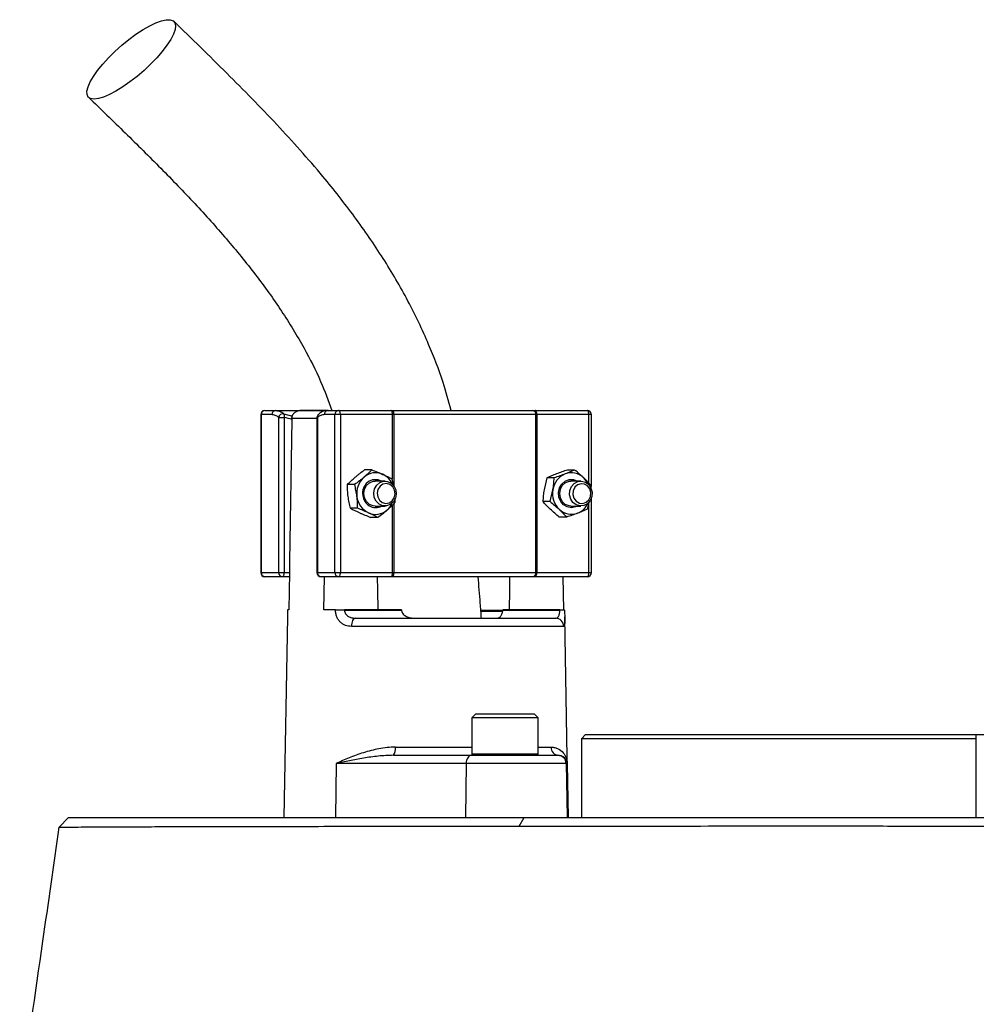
# Model space of a CAD drawing. Header units: millimetres. Extents: x 1225 to 2867, y 133 to 3867.
# Tile 9 of 10: x 1785 to 2016, y 3382 to 3619. Entities that reach past the tile are written whole.
import ezdxf

# ---------------------------------------------------------------- set-up
doc = ezdxf.new("R2010")
doc.units = ezdxf.units.MM

msp = doc.modelspace()

# ---------------------------------------------------------------- linework, layer by layer
at = {"color": 7, "linetype": 'Continuous', "lineweight": 25}
for p, q in [((1843.37, 3524), (1843.37, 3486)), ((1843.47, 3524), (1843.47, 3486)), ((1846.02, 3524), (1843.47, 3524)), ((1844.37, 3525), (1846.93, 3525)), ((1846.93, 3525), (1859.57, 3525)), ((1859.35, 3525), (1852.78, 3525)), ((1861.22, 3524), (1858.66, 3524)), ((1859.57, 3525), (1862.12, 3525)), ((1862.55, 3524), (1861.22, 3524)), ((1861.22, 3486), (1861.22, 3524)), ((1862.12, 3525), (1874.67, 3525)), ((1862.55, 3524), (1862.55, 3486)), ((1875.09, 3524), (1862.55, 3524)), ((1874.67, 3525), (1875.26, 3525)), ((1875.39, 3524), (1875.09, 3524)), ((1875.26, 3525), (1908.88, 3525)), ((1909.56, 3524), (1875.39, 3524)), ((1908.88, 3525), (1909.39, 3525)), ((1909.39, 3525), (1921.94, 3525)), ((1909.56, 3486), (1909.56, 3524)), ((1909.82, 3524), (1909.56, 3524)), ((1909.82, 3524), (1909.82, 3486)), ((1922.36, 3524), (1909.82, 3524)), ((1922.94, 3506.93), (1922.94, 3524)), ((1847.69, 3523.3), (1849.02, 3523.3)), ((1847.69, 3486), (1847.69, 3523.3)), ((1849.02, 3523.3), (1849.02, 3486)), ((1850.87, 3523.03), (1850.87, 3522.83)), ((1856.9, 3523.3), (1856.9, 3486)), ((1856.99, 3523.3), (1856.99, 3486)), ((1870.1, 3510.72), (1868.37, 3510.72)), ((1918.92, 3510.67), (1917.18, 3510.67)), ((1873.28, 3508), (1870.91, 3508)), ((1874.95, 3508.54), (1875.26, 3507.02)), ((1913.98, 3508.77), (1912.24, 3508.77)), ((1920.41, 3508), (1918.03, 3508)), ((1865.97, 3507.18), (1864.23, 3507.18)), ((1922.88, 3506.91), (1922.82, 3506.34)), ((1913, 3503.1), (1911.27, 3503.1)), ((1922.31, 3502.88), (1921.91, 3501.23)), ((1922.94, 3486), (1922.94, 3503.91)), ((1866.68, 3501.46), (1864.94, 3501.46)), ((1870.91, 3502), (1873.28, 3502)), ((1918.03, 3502), (1920.41, 3502)), ((1871.52, 3499.28), (1869.79, 3499.28)), ((1916.97, 3499.33), (1915.23, 3499.33)), ((1843.47, 3486), (1847.69, 3486)), ((1847.69, 3486), (1849.02, 3486)), ((1849.02, 3486), (1850.26, 3486)), ((1850.26, 3486), (1850.11, 3477)), ((1856.99, 3486), (1861.22, 3486)), ((1861.22, 3486), (1862.55, 3486)), ((1862.55, 3486), (1875.09, 3486)), ((1875.09, 3486), (1875.39, 3486)), ((1875.39, 3486), (1909.56, 3486)), ((1909.56, 3486), (1909.82, 3486)), ((1909.82, 3486), (1922.36, 3486)), ((1848.6, 3485), (1844.37, 3485)), ((1850.24, 3485), (1848.6, 3485)), ((1862.12, 3485), (1857.9, 3485)), ((1858.56, 3477), (1858.69, 3485)), ((1874.67, 3485), (1862.12, 3485)), ((1875.26, 3485), (1874.67, 3485)), ((1908.88, 3485), (1875.26, 3485)), ((1909.39, 3485), (1908.88, 3485)), ((1921.94, 3485), (1909.39, 3485)), ((1916.07, 3485), (1916.21, 3477)), ((1849.82, 3477), (1849.82, 3476.97)), ((1850.11, 3477), (1849.82, 3477)), ((1861.37, 3477), (1858.56, 3477)), ((1861.37, 3476.97), (1861.37, 3477)), ((1863.52, 3477), (1863.52, 3476.97)), ((1877.23, 3477), (1863.52, 3477)), ((1863.52, 3476.97), (1877.23, 3476.97)), ((1877.23, 3477), (1877.23, 3476.97)), ((1901.58, 3476.63), (1896.46, 3476.63)), ((1901.63, 3476.97), (1901.63, 3477)), ((1915.34, 3477), (1901.63, 3477)), ((1901.63, 3476.97), (1915.34, 3476.97)), ((1915.34, 3476.97), (1915.34, 3477)), ((1916.49, 3476.97), (1916.49, 3477)), ((1849.79, 3475.36), (1848.95, 3427)), ((1866.24, 3475), (1914.3, 3475)), ((1886.94, 3475.13), (1886.94, 3475)), ((1889.56, 3475), (1889.56, 3475.13)), ((1894.19, 3475), (1894.19, 3475.13)), ((1894.29, 3475.13), (1894.29, 3475)), ((1896.91, 3475), (1896.91, 3475.13)), ((1897.58, 3475.13), (1897.58, 3475)), ((1899.09, 3475.13), (1899.09, 3475)), ((1899.76, 3475), (1899.76, 3475.13)), ((1901.82, 3475), (1901.82, 3475.13)), ((1917.37, 3427), (1916.52, 3475.36)), ((1916.28, 3473.04), (1865.17, 3473.04)), ((1895.17, 3452), (1894.17, 3451)), ((1894.17, 3451), (1894.17, 3442.4)), ((1910.17, 3451), (1894.17, 3451)), ((1895.17, 3452), (1909.17, 3452)), ((1910.17, 3451), (1909.17, 3452)), ((1910.17, 3442.4), (1910.17, 3451)), ((1921.54, 3447), (1920.54, 3446)), ((1920.54, 3446), (1920.54, 3427)), ((2015.54, 3446), (1920.54, 3446)), ((1921.54, 3447), (2015.54, 3447)), ((2015.54, 3427), (2015.54, 3447)), ((2015.54, 3447), (2035.54, 3447)), ((1875.34, 3442), (1894.07, 3442)), ((1894.07, 3442), (1914.88, 3442)), ((1914.88, 3442), (1915.03, 3442)), ((1861.48, 3440.04), (1861.34, 3427)), ((1892.8, 3440.04), (1861.48, 3440.04)), ((1892.8, 3440.04), (1892.65, 3427)), ((1916.88, 3440.04), (1892.8, 3440.04)), ((1916.88, 3440.04), (1917.1, 3427)), ((1917.14, 3440.04), (1916.88, 3440.04)), ((1917.14, 3440.04), (1917.37, 3427)), ((1797.11, 3427), (1794.83, 3424.71)), ((1797.11, 3427), (1906.75, 3427)), ((1905.56, 3424.96), (1906.75, 3427)), ((1906.75, 3427), (2030.82, 3427))]:
    msp.add_line(p, q, dxfattribs=at)
at = {"color": 1, "linetype": 'Continuous', "lineweight": 25}
for p, q in [((1843.47, 3524), (1843.37, 3524)), ((1848.91, 3524.22), (1850.99, 3523.62)), ((1875.09, 3508.56), (1875.09, 3524)), ((1875.39, 3524), (1875.39, 3506.89)), ((1922.36, 3507.45), (1922.36, 3524)), ((1922.94, 3524), (1922.36, 3524)), ((1856.9, 3523.03), (1850.87, 3523.03)), ((1856.9, 3523.3), (1856.99, 3523.3)), ((1875.39, 3502.56), (1875.39, 3486)), ((1922.36, 3486), (1922.36, 3502.92)), ((1875.09, 3486), (1875.09, 3502.28)), ((1843.37, 3486), (1843.47, 3486)), ((1856.9, 3486), (1856.99, 3486)), ((1922.36, 3486), (1922.94, 3486)), ((1896.44, 3476.97), (1901.78, 3476.97)), ((1875.77, 3443.97), (1894.17, 3443.97)), ((1910.17, 3443.97), (1913.26, 3443.97)), ((1894.17, 3442.4), (1910.17, 3442.4))]:
    msp.add_line(p, q, dxfattribs=at)
at = {"color": 7, "linetype": 'Continuous', "lineweight": 25, "flags": 128}
for points in [[(1803.24, 3599.94), (1802.42, 3600.07), (1801.86, 3600.44), (1801.56, 3601.04), (1801.54, 3601.86), (1801.8, 3602.89), (1802.32, 3604.08), (1803.1, 3605.41), (1804.11, 3606.85), (1805.34, 3608.36), (1806.74, 3609.9), (1808.28, 3611.43), (1809.92, 3612.91), (1811.63, 3614.3), (1813.34, 3615.57), (1815.03, 3616.68), (1816.64, 3617.6), (1818.14, 3618.32), (1819.48, 3618.81), (1820.64, 3619.05), (1821.57, 3619.05), (1822.26, 3618.81), (1822.69, 3618.32), (1822.85, 3617.6), (1822.74, 3616.68), (1822.35, 3615.57), (1821.69, 3614.3), (1820.79, 3612.91), (1819.67, 3611.43), (1818.35, 3609.9), (1816.87, 3608.36), (1815.28, 3606.85), (1813.6, 3605.41), (1811.88, 3604.08), (1810.18, 3602.89), (1808.52, 3601.86), (1806.96, 3601.04), (1805.54, 3600.44), (1804.28, 3600.07), (1803.24, 3599.94)], [(1862.55, 3524), (1862.54, 3524.2), (1862.51, 3524.38), (1862.47, 3524.56), (1862.42, 3524.71), (1862.36, 3524.83), (1862.28, 3524.93), (1862.21, 3524.98), (1862.12, 3525)], [(1875.09, 3524), (1875.08, 3524.2), (1875.06, 3524.38), (1875.02, 3524.56), (1874.97, 3524.71), (1874.9, 3524.83), (1874.83, 3524.93), (1874.75, 3524.98), (1874.67, 3525)], [(1909.82, 3524), (1909.81, 3524.2), (1909.78, 3524.38), (1909.74, 3524.56), (1909.69, 3524.71), (1909.63, 3524.83), (1909.56, 3524.93), (1909.48, 3524.98), (1909.39, 3525)], [(1922.36, 3524), (1922.35, 3524.2), (1922.33, 3524.38), (1922.29, 3524.56), (1922.24, 3524.71), (1922.17, 3524.83), (1922.1, 3524.93), (1922.02, 3524.98), (1921.94, 3525)], [(1850.87, 3522.83), (1850.3, 3488.62), (1850.26, 3486)], [(1870.91, 3502), (1870.43, 3502.05), (1869.55, 3502.4), (1868.82, 3503.07), (1868.35, 3503.98), (1868.19, 3505), (1868.35, 3506.03), (1868.82, 3506.93), (1869.55, 3507.6), (1870.43, 3507.96), (1870.91, 3508)], [(1870.56, 3505.12), (1870.76, 3506.14), (1871.27, 3507.02), (1872.01, 3507.66), (1872.91, 3507.97), (1873.86, 3507.93), (1874.73, 3507.54), (1875.43, 3506.84), (1875.87, 3505.91), (1876, 3504.88), (1875.8, 3503.86), (1875.29, 3502.98), (1874.54, 3502.35), (1873.64, 3502.03), (1872.7, 3502.07), (1871.83, 3502.46), (1871.13, 3503.17), (1870.69, 3504.09), (1870.56, 3505.12)], [(1871.38, 3505.1), (1871.51, 3504.18), (1871.95, 3503.38), (1872.63, 3502.83), (1873.45, 3502.62), (1874.29, 3502.76), (1875.01, 3503.25), (1875.5, 3504), (1875.7, 3504.91), (1875.57, 3505.83), (1875.13, 3506.62), (1874.44, 3507.17), (1873.62, 3507.39), (1872.79, 3507.24), (1872.07, 3506.75), (1871.57, 3506), (1871.38, 3505.1)], [(1919.57, 3502), (1919.15, 3501.8), (1918.15, 3501.6), (1917.15, 3501.78), (1916.25, 3502.31), (1915.56, 3503.13), (1915.15, 3504.15), (1915.06, 3505.26), (1915.3, 3506.35), (1915.85, 3507.29), (1916.65, 3507.98), (1917.61, 3508.35), (1918.62, 3508.35), (1919.57, 3508)], [(1918.03, 3502), (1917.56, 3502.05), (1916.67, 3502.4), (1915.95, 3503.07), (1915.48, 3503.98), (1915.32, 3505), (1915.48, 3506.03), (1915.95, 3506.93), (1916.67, 3507.6), (1917.56, 3507.96), (1918.03, 3508)], [(1917.7, 3504.7), (1917.77, 3505.73), (1918.16, 3506.69), (1918.81, 3507.43), (1919.66, 3507.89), (1920.6, 3507.99), (1921.52, 3507.74), (1922.3, 3507.15), (1922.85, 3506.31), (1923.11, 3505.31), (1923.04, 3504.27), (1922.66, 3503.32), (1922, 3502.57), (1921.15, 3502.12), (1920.21, 3502.01), (1919.29, 3502.26), (1918.51, 3502.85), (1917.96, 3503.69), (1917.7, 3504.7)], [(1918.51, 3504.76), (1918.76, 3503.87), (1919.3, 3503.15), (1920.05, 3502.71), (1920.89, 3502.63), (1921.69, 3502.9), (1922.34, 3503.49), (1922.74, 3504.32), (1922.82, 3505.24), (1922.57, 3506.13), (1922.03, 3506.85), (1921.29, 3507.29), (1920.45, 3507.38), (1919.64, 3507.1), (1918.99, 3506.51), (1918.59, 3505.68), (1918.51, 3504.76)], [(1848.6, 3485), (1848.68, 3485.02), (1848.76, 3485.08), (1848.83, 3485.17), (1848.9, 3485.29), (1848.95, 3485.45), (1848.99, 3485.62), (1849.01, 3485.81), (1849.02, 3486)], [(1862.12, 3485), (1862.21, 3485.02), (1862.28, 3485.08), (1862.36, 3485.17), (1862.42, 3485.29), (1862.47, 3485.45), (1862.51, 3485.62), (1862.54, 3485.81), (1862.55, 3486)], [(1874.67, 3485), (1874.75, 3485.02), (1874.83, 3485.08), (1874.9, 3485.17), (1874.97, 3485.29), (1875.02, 3485.45), (1875.06, 3485.62), (1875.08, 3485.81), (1875.09, 3486)], [(1909.39, 3485), (1909.48, 3485.02), (1909.56, 3485.08), (1909.63, 3485.17), (1909.69, 3485.29), (1909.74, 3485.45), (1909.78, 3485.62), (1909.81, 3485.81), (1909.82, 3486)], [(1921.94, 3485), (1922.02, 3485.02), (1922.1, 3485.08), (1922.17, 3485.17), (1922.24, 3485.29), (1922.29, 3485.45), (1922.33, 3485.62), (1922.35, 3485.81), (1922.36, 3486)], [(1871.65, 3477), (1871.56, 3481.77), (1871.5, 3485)], [(1903.26, 3485), (1903.2, 3481.77), (1903.12, 3477)], [(1866.24, 3475), (1866.04, 3474.96), (1865.84, 3474.85), (1865.65, 3474.67), (1865.49, 3474.43), (1865.35, 3474.13), (1865.25, 3473.79), (1865.19, 3473.42), (1865.17, 3473.04)], [(1894.07, 3442), (1893.83, 3441.96), (1893.59, 3441.85), (1893.37, 3441.67), (1893.18, 3441.43), (1893.02, 3441.13), (1892.9, 3440.79), (1892.82, 3440.42), (1892.8, 3440.04)]]:
    msp.add_lwpolyline(points, dxfattribs=at)
at = {"color": 7, "linetype": 'Continuous', "lineweight": 25}
for centre, radius, start, end in [((1844.37, 3524), 1, 90, 180), ((1844.42, 3524.05), 0.957, 92.9521, 182.6753), ((1846.98, 3524.05), 0.957, 92.9521, 182.6753), ((1848.77, 3523.14), 1.09, 82.4634, 171.7428), ((1847.91, 3523.64), 1.16, 343.119, 30.4631), ((1857.9, 3523.3), 1, 130.9851, 180), ((1859.62, 3524.05), 0.957, 92.9521, 182.6753), ((1862.17, 3524.05), 0.957, 92.9521, 182.6753), ((1873.3, 3524.25), 2.1, 353.2811, 21.0059), ((1908.68, 3524.14), 0.888, 351.2804, 77.1075), ((1921.94, 3524), 1, 0, 90), ((1871, 3505.8), 4.2, 65.8532, 131.344), ((1918.51, 3505.21), 4.88, 112.5541, 171.5111), ((1918.13, 3505.78), 4.22, 45.5497, 110.8316), ((1871.72, 3505.03), 5.25, 131.6721, 187.7396), ((1871, 3505.23), 3.12, 62.4403, 192.7787), ((1870.71, 3505.33), 4.75, 24.5341, 64.9945), ((1917.66, 3505.21), 4.96, 24.9446, 46.2667), ((1918.89, 3504.99), 5.3, 169.7112, 225.4509), ((1871.43, 3504.83), 4.95, 185.8974, 244.324), ((1871.01, 3504.71), 3.06, 183.0945, 297.9649), ((1870.55, 3504.79), 4.94, 310.8682, 335.066), ((1917.87, 3504.65), 4.7, 291.9113, 335.6144), ((1871.01, 3504.2), 4.2, 245.8532, 311.344), ((1918.13, 3504.22), 4.22, 225.5497, 290.8316), ((1844.37, 3486), 1, 180, 270), ((1844.42, 3485.96), 0.957, 177.3247, 267.0479), ((1848.65, 3485.96), 0.957, 177.3247, 267.0479), ((1857.9, 3486), 1, 180, 270), ((1857.95, 3485.96), 0.957, 177.3247, 267.0479), ((1862.17, 3485.96), 0.957, 177.3247, 267.0479), ((1873.3, 3485.76), 2.1, 338.9941, 6.7189), ((1908.68, 3485.87), 0.888, 282.8925, 8.7196), ((1921.94, 3486), 1, 270, 0), ((1862.44, 3391.55), 85.42, 89.2782, 90.7218), ((1915.91, 3456.95), 20.02, 88.348, 91.652), ((1914.29, 3473.01), 1.99, 0.7545, 89.7637), ((1873.2, 3443.51), 2.61, 324.8587, 10.1607), ((1915.15, 3443.89), 1.89, 177.7132, 266.4652), ((1894.57, 3442.4), 0.4, 180, 270), ((1909.77, 3442.4), 0.4, 270, 0), ((1914.88, 3440), 2, 0.9994, 89.9994)]:
    msp.add_arc(centre, radius, start, end, dxfattribs=at)
at = {"color": 1, "linetype": 'Continuous', "lineweight": 25}
msp.add_arc((1857.79, 3523.45), 0.817, 133.5963, 190.8042, dxfattribs=at)
at = {"color": 7, "linetype": 'Continuous', "lineweight": 25}
for points, knots in [([(1889.21, 3525), (1888.58, 3527.27), (1887.09, 3532.7), (1883.66, 3541.54), (1878.87, 3551.55), (1872.87, 3561.78), (1866, 3571.76), (1857.48, 3582.55), (1847.18, 3594.05), (1835.1, 3606.38), (1826.72, 3614.51), (1822.45, 3618.66)], [0, 0, 0, 0, 0.0589485, 0.1411097, 0.2386574, 0.3398725, 0.44357, 0.5495984, 0.6948046, 0.8445569, 1, 1, 1, 1]), ([(1801.92, 3600.37), (1804.87, 3597.52), (1810.71, 3591.88), (1819.27, 3583.41), (1827.43, 3574.94), (1835.08, 3566.44), (1842.1, 3557.85), (1848.4, 3549.11), (1853.63, 3540.52), (1857.72, 3532.52), (1859.64, 3527.35), (1860.51, 3525)], [0, 0, 0, 0, 0.129604, 0.256426, 0.379868, 0.499476, 0.61491, 0.726074, 0.833202, 0.924146, 1, 1, 1, 1]), ([(1847.69, 3523.3), (1847.42, 3523.53), (1847.15, 3523.71), (1846.59, 3523.94), (1846.31, 3524), (1846.02, 3524)], [0, 0, 0, 0, 0.5, 0.5, 1, 1, 1, 1]), ([(1846.93, 3525), (1847.27, 3525), (1847.6, 3524.94), (1848.27, 3524.67), (1848.59, 3524.48), (1848.91, 3524.22)], [0, 0, 0, 0, 0.5, 0.5, 1, 1, 1, 1]), ([(1850.87, 3523.03), (1850.87, 3523.17), (1850.89, 3523.31), (1850.94, 3523.57), (1850.98, 3523.69), (1851.14, 3524.06), (1851.29, 3524.28), (1851.57, 3524.55), (1851.67, 3524.63), (1851.88, 3524.77), (1851.99, 3524.82), (1852.33, 3524.96), (1852.58, 3525), (1852.82, 3525)], [0, 0, 0, 0, 0.125, 0.125, 0.25, 0.25, 0.5, 0.5, 0.625, 0.625, 0.75, 0.75, 1, 1, 1, 1]), ([(1858.66, 3524), (1858.37, 3524), (1858.09, 3523.94), (1857.53, 3523.71), (1857.26, 3523.53), (1856.99, 3523.3)], [0, 0, 0, 0, 0.5, 0.5, 1, 1, 1, 1]), ([(1859.55, 3524.99), (1859.51, 3524.99), (1859.15, 3525.02), (1858.46, 3524.83), (1857.73, 3524.49), (1857.36, 3524.13), (1857.25, 3524.02)], [0, 0, 0, 0, 0.050093, 0.43798, 0.830713, 1, 1, 1, 1]), ([(1866.11, 3508.95), (1866.29, 3509.1), (1866.47, 3509.25), (1866.83, 3509.55), (1867.02, 3509.7), (1867.59, 3510.14), (1867.97, 3510.43), (1868.37, 3510.72)], [0, 0, 0, 0, 0.25, 0.25, 0.5, 0.5, 1, 1, 1, 1]), ([(1914.52, 3509.72), (1914.1, 3509.56), (1913.7, 3509.4), (1912.94, 3509.08), (1912.58, 3508.92), (1912.24, 3508.77)], [0, 0, 0, 0, 0.5, 0.5, 1, 1, 1, 1]), ([(1916.64, 3509.72), (1916.22, 3509.56), (1915.78, 3509.4), (1914.88, 3509.08), (1914.43, 3508.92), (1913.98, 3508.77)], [0, 0, 0, 0, 0.5, 0.5, 1, 1, 1, 1]), ([(1917.18, 3510.67), (1916.72, 3510.52), (1916.26, 3510.36), (1915.37, 3510.04), (1914.94, 3509.88), (1914.52, 3509.72)], [0, 0, 0, 0, 0.5, 0.5, 1, 1, 1, 1]), ([(1918.92, 3510.67), (1918.57, 3510.52), (1918.21, 3510.36), (1917.45, 3510.04), (1917.05, 3509.88), (1916.64, 3509.72)], [0, 0, 0, 0, 0.5, 0.5, 1, 1, 1, 1]), ([(1921.09, 3508.79), (1920.92, 3508.95), (1920.75, 3509.11), (1920.39, 3509.43), (1920.22, 3509.59), (1919.67, 3510.06), (1919.3, 3510.37), (1918.92, 3510.67)], [0, 0, 0, 0, 0.25, 0.25, 0.5, 0.5, 1, 1, 1, 1]), ([(1868.23, 3508.95), (1868.05, 3508.8), (1867.87, 3508.65), (1867.5, 3508.35), (1867.32, 3508.2), (1866.75, 3507.76), (1866.36, 3507.47), (1865.97, 3507.18)], [0, 0, 0, 0, 0.25, 0.25, 0.5, 0.5, 1, 1, 1, 1]), ([(1872.71, 3509.63), (1872.92, 3509.54), (1873.12, 3509.45), (1873.51, 3509.26), (1873.7, 3509.17), (1874.26, 3508.9), (1874.61, 3508.72), (1874.95, 3508.54)], [0, 0, 0, 0, 0.25, 0.25, 0.5, 0.5, 1, 1, 1, 1]), ([(1913.68, 3505.93), (1913.72, 3506.17), (1913.76, 3506.41), (1913.82, 3506.89), (1913.85, 3507.13), (1913.92, 3507.84), (1913.95, 3508.31), (1913.98, 3508.77)], [0, 0, 0, 0, 0.25, 0.25, 0.5, 0.5, 1, 1, 1, 1]), ([(1864.4, 3504.32), (1864.34, 3504.81), (1864.3, 3505.3), (1864.24, 3506.25), (1864.23, 3506.72), (1864.23, 3507.18)], [0, 0, 0, 0, 0.5, 0.5, 1, 1, 1, 1]), ([(1866.51, 3504.32), (1866.45, 3504.81), (1866.37, 3505.3), (1866.19, 3506.25), (1866.08, 3506.72), (1865.97, 3507.18)], [0, 0, 0, 0, 0.5, 0.5, 1, 1, 1, 1]), ([(1911.57, 3505.93), (1911.52, 3505.69), (1911.49, 3505.45), (1911.42, 3504.97), (1911.39, 3504.73), (1911.32, 3504.03), (1911.29, 3503.56), (1911.27, 3503.1)], [0, 0, 0, 0, 0.25, 0.25, 0.5, 0.5, 1, 1, 1, 1]), ([(1864.94, 3501.46), (1864.83, 3501.93), (1864.72, 3502.4), (1864.54, 3503.36), (1864.46, 3503.84), (1864.4, 3504.32)], [0, 0, 0, 0, 0.5, 0.5, 1, 1, 1, 1]), ([(1866.68, 3501.46), (1866.68, 3501.93), (1866.67, 3502.4), (1866.62, 3503.36), (1866.57, 3503.84), (1866.51, 3504.32)], [0, 0, 0, 0, 0.5, 0.5, 1, 1, 1, 1]), ([(1873.78, 3501.05), (1873.96, 3501.2), (1874.13, 3501.35), (1874.46, 3501.65), (1874.62, 3501.8), (1875.09, 3502.24), (1875.38, 3502.53), (1875.66, 3502.82)], [0, 0, 0, 0, 0.25, 0.25, 0.5, 0.5, 1, 1, 1, 1]), ([(1875.65, 3503.53), (1875.65, 3503.51), (1875.67, 3503.26), (1875.66, 3503.03), (1875.66, 3502.82)], [0, 0, 0, 0, 0.106367, 1, 1, 1, 1]), ([(1913.06, 3501.21), (1912.89, 3501.37), (1912.73, 3501.53), (1912.41, 3501.85), (1912.26, 3502.01), (1911.81, 3502.48), (1911.53, 3502.79), (1911.27, 3503.1)], [0, 0, 0, 0, 0.25, 0.25, 0.5, 0.5, 1, 1, 1, 1]), ([(1869.29, 3500.37), (1869.09, 3500.46), (1868.87, 3500.56), (1868.45, 3500.74), (1868.23, 3500.83), (1867.58, 3501.1), (1867.13, 3501.28), (1866.68, 3501.46)], [0, 0, 0, 0, 0.25, 0.25, 0.5, 0.5, 1, 1, 1, 1]), ([(1867.18, 3500.37), (1867.38, 3500.28), (1867.59, 3500.19), (1868.02, 3500), (1868.24, 3499.91), (1868.89, 3499.64), (1869.34, 3499.46), (1869.79, 3499.28)], [0, 0, 0, 0, 0.25, 0.25, 0.5, 0.5, 1, 1, 1, 1]), ([(1915.17, 3501.21), (1915.34, 3501.05), (1915.51, 3500.89), (1915.82, 3500.57), (1915.98, 3500.42), (1916.42, 3499.95), (1916.7, 3499.64), (1916.97, 3499.33)], [0, 0, 0, 0, 0.25, 0.25, 0.5, 0.5, 1, 1, 1, 1]), ([(1919.63, 3500.28), (1919.21, 3500.12), (1918.77, 3499.96), (1917.88, 3499.64), (1917.42, 3499.48), (1916.97, 3499.33)], [0, 0, 0, 0, 0.5, 0.5, 1, 1, 1, 1]), ([(1921.91, 3501.23), (1921.56, 3501.08), (1921.2, 3500.92), (1920.44, 3500.6), (1920.04, 3500.44), (1919.63, 3500.28)], [0, 0, 0, 0, 0.5, 0.5, 1, 1, 1, 1]), ([(1896.48, 3475), (1896.39, 3476.2), (1896.16, 3479.54), (1895.87, 3482.87), (1895.69, 3485)], [0, 0, 0, 0, 0.360853, 1, 1, 1, 1]), ([(1849.82, 3476.97), (1849.81, 3476.54), (1849.8, 3475.96), (1849.79, 3475.48), (1849.79, 3475.36)], [0, 0, 0, 0, 0.7332078, 1, 1, 1, 1]), ([(1865.17, 3473.04), (1864.68, 3473.04), (1864.21, 3473.11), (1863.54, 3473.36), (1863.32, 3473.46), (1862.92, 3473.72), (1862.73, 3473.86), (1862.46, 3474.12), (1862.37, 3474.21), (1862.21, 3474.41), (1862.13, 3474.51), (1861.91, 3474.83), (1861.79, 3475.06), (1861.58, 3475.57), (1861.5, 3475.83), (1861.39, 3476.39), (1861.36, 3476.68), (1861.37, 3476.97)], [0, 0, 0, 0, 0.25, 0.25, 0.375, 0.375, 0.5, 0.5, 0.5625, 0.5625, 0.625, 0.625, 0.75, 0.75, 0.875, 0.875, 1, 1, 1, 1]), ([(1861.37, 3477), (1861.51, 3477), (1861.67, 3477), (1862.02, 3477), (1862.21, 3477), (1862.58, 3477), (1862.78, 3477), (1863.16, 3477), (1863.34, 3477), (1863.52, 3477)], [0, 0, 0, 0, 0.25, 0.25, 0.5, 0.5, 0.75, 0.75, 1, 1, 1, 1]), ([(1863.52, 3476.97), (1863.52, 3476.8), (1863.54, 3476.64), (1863.63, 3476.34), (1863.7, 3476.19), (1863.87, 3475.92), (1863.97, 3475.81), (1864.2, 3475.6), (1864.33, 3475.5), (1864.59, 3475.35), (1864.73, 3475.28), (1865.01, 3475.18), (1865.16, 3475.13), (1865.62, 3475.03), (1865.93, 3475), (1866.24, 3475)], [0, 0, 0, 0, 0.125, 0.125, 0.25, 0.25, 0.375, 0.375, 0.5, 0.5, 0.625, 0.625, 0.75, 0.75, 1, 1, 1, 1]), ([(1877.32, 3476.63), (1877.36, 3476.48), (1877.43, 3476.33), (1877.61, 3476.06), (1877.71, 3475.93), (1878.06, 3475.61), (1878.34, 3475.45), (1878.92, 3475.21), (1879.23, 3475.13), (1879.85, 3475.02), (1880.17, 3475), (1880.49, 3475)], [0, 0, 0, 0, 0.125, 0.125, 0.25, 0.25, 0.5, 0.5, 0.75, 0.75, 1, 1, 1, 1]), ([(1900.05, 3475), (1900.23, 3475), (1900.39, 3475.02), (1900.7, 3475.13), (1900.85, 3475.2), (1901.06, 3475.39), (1901.12, 3475.46), (1901.24, 3475.62), (1901.3, 3475.72), (1901.4, 3475.93), (1901.44, 3476.05), (1901.51, 3476.32), (1901.54, 3476.47), (1901.56, 3476.63)], [0, 0, 0, 0, 0.25, 0.25, 0.5, 0.5, 0.625, 0.625, 0.75, 0.75, 0.875, 0.875, 1, 1, 1, 1]), ([(1914.3, 3475), (1914.45, 3475), (1914.58, 3475.03), (1914.84, 3475.17), (1914.95, 3475.27), (1915.1, 3475.51), (1915.14, 3475.6), (1915.21, 3475.81), (1915.25, 3475.93), (1915.3, 3476.19), (1915.32, 3476.34), (1915.34, 3476.64), (1915.34, 3476.8), (1915.34, 3476.97)], [0, 0, 0, 0, 0.25, 0.25, 0.5, 0.5, 0.625, 0.625, 0.75, 0.75, 0.875, 0.875, 1, 1, 1, 1]), ([(1915.34, 3477), (1915.51, 3477), (1915.67, 3477), (1915.96, 3477), (1916.08, 3477), (1916.29, 3477), (1916.36, 3477), (1916.47, 3477), (1916.49, 3477), (1916.49, 3477)], [0, 0, 0, 0, 0.25, 0.25, 0.5, 0.5, 0.75, 0.75, 1, 1, 1, 1]), ([(1916.49, 3476.97), (1916.5, 3476.54), (1916.51, 3475.96), (1916.52, 3475.48), (1916.52, 3475.36)], [0, 0, 0, 0, 0.733208, 1, 1, 1, 1]), ([(1875.77, 3443.97), (1875.09, 3443.97), (1874.42, 3443.92), (1873.11, 3443.78), (1872.46, 3443.68), (1871.18, 3443.44), (1870.55, 3443.3), (1869.3, 3442.98), (1868.69, 3442.81), (1866.9, 3442.25), (1865.75, 3441.83), (1864.1, 3441.18), (1863.56, 3440.95), (1862.77, 3440.61), (1862.51, 3440.5), (1862.12, 3440.32), (1861.99, 3440.27), (1861.73, 3440.15), (1861.61, 3440.09), (1861.48, 3440.04)], [0, 0, 0, 0, 0.125, 0.125, 0.25, 0.25, 0.375, 0.375, 0.5, 0.5, 0.75, 0.75, 0.875, 0.875, 0.9375, 0.9375, 0.96875, 0.96875, 1, 1, 1, 1]), ([(1913.26, 3443.97), (1913.58, 3443.97), (1913.88, 3443.92), (1914.44, 3443.78), (1914.7, 3443.68), (1915.42, 3443.32), (1915.81, 3442.99), (1916.29, 3442.44), (1916.44, 3442.24), (1916.68, 3441.82), (1916.78, 3441.61), (1916.95, 3441.17), (1917.01, 3440.95), (1917.08, 3440.61), (1917.1, 3440.5), (1917.13, 3440.27), (1917.13, 3440.15), (1917.14, 3440.04)], [0, 0, 0, 0, 0.125, 0.125, 0.25, 0.25, 0.5, 0.5, 0.625, 0.625, 0.75, 0.75, 0.875, 0.875, 0.9375, 0.9375, 1, 1, 1, 1]), ([(1875.34, 3442), (1874.08, 3442), (1872.85, 3441.92), (1870.45, 3441.67), (1869.26, 3441.51), (1866.96, 3441.13), (1865.83, 3440.93), (1864.17, 3440.6), (1863.62, 3440.49), (1862.54, 3440.26), (1862.01, 3440.15), (1861.48, 3440.04)], [0, 0, 0, 0, 0.25, 0.25, 0.5, 0.5, 0.75, 0.75, 0.875, 0.875, 1, 1, 1, 1]), ([(1915.03, 3442), (1915.21, 3442), (1915.37, 3441.98), (1915.68, 3441.91), (1915.82, 3441.86), (1916.2, 3441.67), (1916.42, 3441.51), (1916.76, 3441.13), (1916.89, 3440.93), (1917.07, 3440.49), (1917.13, 3440.26), (1917.14, 3440.04)], [0, 0, 0, 0, 0.125, 0.125, 0.25, 0.25, 0.5, 0.5, 0.75, 0.75, 1, 1, 1, 1]), ([(1794.78, 3424.68), (1793.48, 3415.55), (1790.36, 3393.7), (1787.19, 3371.86), (1785.35, 3359.15)], [0, 0, 0, 0, 0.418192, 1, 1, 1, 1]), ([(1794.87, 3424.67), (1794.85, 3424.67), (1794.74, 3424.68), (1795.42, 3424.7), (1796.92, 3424.73), (1799.32, 3424.75), (1802.47, 3424.77), (1806.45, 3424.79), (1811.28, 3424.81), (1816.97, 3424.83), (1823.39, 3424.85), (1830.49, 3424.86), (1838.22, 3424.88), (1846.72, 3424.89), (1855.98, 3424.91), (1865.99, 3424.92), (1877.47, 3424.93), (1890.53, 3424.95), (1900.54, 3424.95), (1905.56, 3424.96)], [0, 0, 0, 0, 0.016237, 0.077065, 0.137842, 0.196443, 0.255088, 0.313689, 0.373997, 0.434354, 0.494662, 0.553169, 0.611722, 0.670229, 0.730437, 0.790694, 0.850902, 0.925265, 1, 1, 1, 1]), ([(1905.56, 3424.96), (1914.74, 3424.97), (1924.28, 3424.98), (1944.02, 3424.99), (1954.23, 3424.99), (1967.43, 3425), (1970.09, 3425), (1974.11, 3425), (1975.45, 3425), (1978.16, 3425), (1979.52, 3425), (1986.31, 3425), (1991.78, 3424.99), (2002.78, 3424.99), (2008.31, 3424.99), (2016.67, 3424.98), (2019.46, 3424.98), (2023.66, 3424.97), (2025.07, 3424.97), (2027.88, 3424.97), (2029.28, 3424.97), (2030.69, 3424.96)], [0, 0, 0, 0, 0.25, 0.25, 0.5, 0.5, 0.5625, 0.5625, 0.59375, 0.59375, 0.625, 0.625, 0.75, 0.75, 0.875, 0.875, 0.9375, 0.9375, 0.96875, 0.96875, 1, 1, 1, 1])]:
    msp.add_open_spline(points, degree=3, knots=knots, dxfattribs=at)
for points in [[(1850.87, 3522.83), (1850.26, 3523), (1849.64, 3523.16), (1849.02, 3523.3)], [(1870.1, 3510.72), (1869.54, 3510.14), (1868.93, 3509.55), (1868.23, 3508.95)], [(1870.1, 3510.72), (1871.01, 3510.36), (1871.89, 3510), (1872.71, 3509.63)], [(1864.23, 3507.18), (1864.79, 3507.76), (1865.41, 3508.35), (1866.11, 3508.95)], [(1912.24, 3508.77), (1911.97, 3507.84), (1911.73, 3506.9), (1911.57, 3505.93)], [(1922.88, 3506.91), (1922.35, 3507.52), (1921.76, 3508.15), (1921.09, 3508.79)], [(1913, 3503.1), (1913.28, 3504.02), (1913.51, 3504.97), (1913.68, 3505.93)], [(1913, 3503.1), (1913.77, 3502.48), (1914.5, 3501.85), (1915.17, 3501.21)], [(1864.94, 3501.46), (1865.62, 3501.11), (1866.35, 3500.74), (1867.18, 3500.37)], [(1871.52, 3499.28), (1870.85, 3499.64), (1870.12, 3500), (1869.29, 3500.37)], [(1871.52, 3499.28), (1872.32, 3499.86), (1873.08, 3500.45), (1873.78, 3501.05)], [(1915.23, 3499.33), (1914.47, 3499.94), (1913.74, 3500.57), (1913.06, 3501.21)], [(1877.23, 3476.97), (1877.23, 3476.85), (1877.27, 3476.73), (1877.32, 3476.63)], [(1901.63, 3476.97), (1901.62, 3476.85), (1901.6, 3476.73), (1901.56, 3476.63)]]:
    msp.add_open_spline(points, degree=3, dxfattribs=at)
at = {"color": 1, "linetype": 'Continuous', "lineweight": 25}
msp.add_open_spline([(1916.52, 3475.36), (1916.53, 3475.12), (1916.54, 3474.49), (1916.53, 3473.74), (1916.46, 3473.14), (1916.34, 3473.07), (1916.28, 3473.04)], degree=3, knots=[0, 0, 0, 0, 0.156853, 0.412559, 0.693103, 1, 1, 1, 1], dxfattribs=at)

doc.saveas('drawing.dxf')
